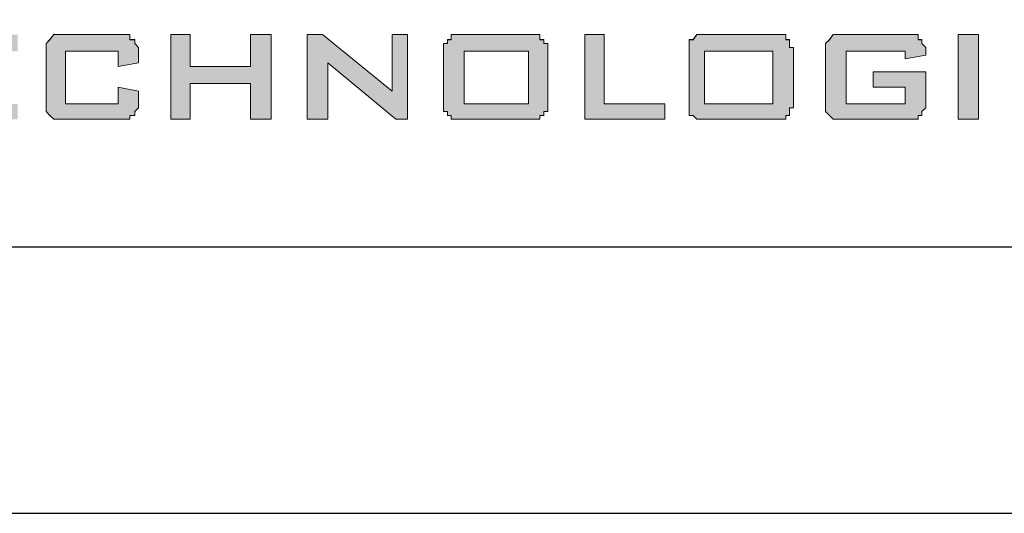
# Paper-space layout 'A2-V (Narrow)' of a CAD drawing. Header units: millimetres. Extents: x -5 to 415, y -15 to 579.
# Tile 10 of 17: x 251 to 269, y 0 to 9. Entities that reach past the tile are written whole.
import ezdxf

# ---------------------------------------------------------------- set-up
doc = ezdxf.new("R2010")
doc.units = ezdxf.units.MM
for name, color, linetype in [('Disegno1', 2, 'Continuous'), ('Tabella', 7, 'Continuous'), ('TabellaCampi', 2, 'Continuous'), ('TabellaIntestazioni', 1, 'Continuous')]:
    doc.layers.add(name, color=color, linetype=linetype)
doc.styles.get("Standard").update_dxf_attribs({"font": 'arial.ttf', "height": 3})

# ---------------------------------------------------------------- blocks, each defined once
blk = doc.blocks.new('L')
h = blk.add_hatch(color=5)
h.paths.add_polyline_path([(50.912, 9.696), (50.695, 9.334), (50.454, 9.021), (50.164, 8.659), (49.923, 8.274), (49.634, 7.912), (49.417, 7.526), (49.176, 7.213), (48.959, 6.852), (48.887, 6.707), (48.887, 6.466), (48.959, 6.321), (49.031, 6.177), (49.176, 6.104), (49.321, 6.008), (49.489, 5.935), (49.706, 5.935), (50.164, 5.935), (50.622, 6.104), (51.056, 6.249), (51.514, 6.393), (51.9, 6.707), (52.189, 6.924), (52.43, 7.141), (52.503, 7.382), (52.43, 7.382), (52.334, 7.382), (52.189, 7.382), (51.972, 7.31), (51.828, 7.31), (51.659, 7.31), (51.514, 7.31), (51.442, 7.31), (51.442, 7.213), (51.37, 7.141), (51.37, 7.068), (51.297, 6.924), (51.129, 6.852), (51.056, 6.707), (50.839, 6.61), (50.622, 6.466), (50.454, 6.393), (50.237, 6.393), (50.164, 6.393), (50.092, 6.393), (50.02, 6.466), (49.923, 6.538), (49.923, 6.707), (49.923, 6.779), (50.02, 6.996), (50.164, 7.382), (50.381, 7.912), (50.695, 8.346), (50.984, 8.876), (51.225, 9.334), (51.442, 9.624), (51.587, 9.696), (51.828, 9.696), (52.045, 9.792), (52.334, 9.792), (52.647, 9.792), (52.937, 9.696), (53.178, 9.696), (53.467, 9.624), (53.636, 9.551), (53.708, 9.624), (53.708, 9.696), (53.853, 9.865), (53.925, 10.009), (53.997, 10.154), (54.069, 10.299), (54.142, 10.467), (54.238, 10.54), (53.997, 10.54), (53.78, 10.54), (53.395, 10.467), (53.033, 10.467), (52.647, 10.395), (52.334, 10.299), (52.045, 10.226), (51.828, 10.226), (52.045, 10.467), (52.262, 10.757), (52.575, 11.07), (52.937, 11.359), (53.322, 11.745), (53.708, 12.034), (54.069, 12.348), (54.528, 12.637), (53.033, 12.637), (52.864, 12.42), (52.647, 12.203), (52.503, 11.89), (52.189, 11.6), (51.972, 11.215), (51.659, 10.829), (51.442, 10.467), (51.129, 10.009), (50.695, 10.009), (50.309, 9.937), (50.02, 9.937), (49.779, 9.865), (49.562, 9.865), (49.321, 9.865), (49.104, 9.865), (48.814, 9.937), (49.176, 10.54), (49.489, 11.07), (49.851, 11.432), (50.237, 11.745), (50.622, 11.89), (51.056, 11.962), (51.587, 11.962), (52.117, 11.817), (52.72, 12.565), (52.647, 12.637), (52.575, 12.637), (52.43, 12.637), (52.262, 12.637), (52.045, 12.637), (51.828, 12.565), (51.587, 12.565), (50.839, 12.492), (50.164, 12.275), (49.634, 11.89), (49.248, 11.504), (48.887, 11.142), (48.573, 10.684), (48.356, 10.226), (48.115, 9.937), (46.548, 9.937), (46.621, 9.865), (46.693, 9.696), (46.765, 9.624), (46.765, 9.551), (46.838, 9.479), (46.91, 9.407), (47.006, 9.407), (47.079, 9.407), (47.151, 9.407), (47.223, 9.407), (47.368, 9.407), (47.44, 9.407), (47.609, 9.407), (47.754, 9.407), (47.971, 9.479), (44.21, 4.2), (44.957, 3.597), (45.56, 4.441), (46.018, 5.188), (46.548, 5.935), (47.006, 6.707), (47.44, 7.454), (47.898, 8.129), (48.284, 8.804), (48.646, 9.479), (48.887, 9.551), (49.176, 9.551), (49.489, 9.551), (49.779, 9.624), (50.092, 9.624), (50.381, 9.624), (50.695, 9.624)])
h.paths.add_polyline_path([(46.548, 3.091), (48.212, 3.091), (48.212, 2.778), (46.91, 2.778), (46.91, 2.488), (47.681, 2.488), (47.681, 2.175), (46.91, 2.175), (46.91, 1.789), (48.212, 1.789), (48.212, 1.5), (46.548, 1.5)])
h.paths.add_polyline_path([(50.164, 2.778), (49.104, 2.778), (49.104, 2.488), (50.092, 2.488), (50.164, 2.488), (50.237, 2.488), (50.309, 2.488), (50.309, 2.392), (50.381, 2.392), (50.454, 2.32), (50.454, 2.247), (50.454, 2.175), (50.526, 2.175), (50.526, 2.103), (50.526, 1.886), (50.526, 1.789), (50.454, 1.789), (50.454, 1.717), (50.454, 1.645), (50.454, 1.572), (50.381, 1.572), (50.309, 1.5), (50.237, 1.5), (50.164, 1.5), (50.092, 1.5), (49.104, 1.5), (49.031, 1.5), (48.959, 1.5), (48.887, 1.5), (48.887, 1.572), (48.814, 1.572), (48.718, 1.645), (48.718, 1.717), (48.718, 1.789), (48.718, 1.886), (48.718, 1.958), (49.031, 1.958), (49.031, 1.789), (50.164, 1.789), (50.164, 2.175), (49.176, 2.175), (49.104, 2.175), (49.031, 2.175), (48.959, 2.175), (48.887, 2.175), (48.887, 2.247), (48.814, 2.247), (48.814, 2.32), (48.814, 2.392), (48.814, 2.488), (48.814, 2.561), (48.814, 2.705), (48.814, 2.778), (48.814, 2.85), (48.814, 2.922), (48.887, 2.995), (48.959, 3.091), (49.031, 3.091), (49.104, 3.091), (49.176, 3.091), (50.092, 3.091), (50.164, 3.091), (50.237, 3.091), (50.309, 3.091), (50.381, 2.995), (50.454, 2.922), (50.454, 2.85), (50.454, 2.778), (50.454, 2.705), (50.164, 2.633)])
h.paths.add_polyline_path([(46.163, 8.587), (46.163, 8.201), (46.09, 7.743), (45.873, 7.382), (45.488, 6.996), (45.03, 6.707), (44.596, 6.393), (43.993, 6.177), (43.294, 6.008), (42.619, 5.863), (41.944, 5.863), (41.414, 5.935), (40.811, 6.104), (40.377, 6.321), (39.992, 6.538), (39.702, 6.924), (39.534, 7.31), (39.534, 7.671), (39.702, 8.057), (39.919, 8.418), (40.209, 8.804), (40.667, 9.093), (41.197, 9.407), (41.8, 9.624), (42.475, 9.865), (43.077, 9.937), (43.752, 9.937), (44.355, 9.865), (44.885, 9.696), (45.343, 9.551), (45.705, 9.262), (46.018, 8.949)])
h.paths.add_polyline_path([(42.089, 9.262), (42.547, 9.334), (43.077, 9.334), (43.463, 9.334), (43.897, 9.19), (44.21, 9.021), (44.499, 8.876), (44.741, 8.587), (44.813, 8.346), (44.813, 8.057), (44.741, 7.743), (44.596, 7.454), (44.355, 7.213), (43.993, 6.924), (43.608, 6.779), (43.222, 6.538), (42.692, 6.466), (42.258, 6.393), (41.727, 6.393), (41.269, 6.393), (40.884, 6.538), (40.522, 6.707), (40.305, 6.852), (40.064, 7.068), (39.992, 7.382), (39.919, 7.671), (40.064, 7.984), (40.209, 8.274), (40.45, 8.515), (40.739, 8.732), (41.125, 8.949), (41.583, 9.19)], flags=16)
h.paths.add_polyline_path([(37.653, 10.082), (37.798, 10.082), (38.184, 10.082), (38.642, 10.009), (39.172, 10.009), (39.702, 9.937), (40.136, 9.865), (40.45, 9.865), (40.594, 9.792), (40.377, 9.696), (40.136, 9.624), (39.919, 9.479), (39.775, 9.407), (39.606, 9.262), (39.534, 9.19), (39.389, 9.021), (39.389, 8.949), (38.859, 9.262), (38.256, 9.407), (37.726, 9.551), (37.123, 9.551), (36.593, 9.551), (36.087, 9.479), (35.628, 9.407), (35.243, 9.262), (34.881, 9.093), (34.64, 8.949), (34.568, 8.804), (34.568, 8.659), (34.712, 8.515), (35.026, 8.346), (35.484, 8.274), (36.087, 8.274), (36.448, 8.274), (36.906, 8.274), (37.436, 8.201), (37.967, 8.201), (38.401, 8.057), (38.786, 7.816), (38.931, 7.743), (39.1, 7.526), (39.172, 7.382), (39.172, 7.141), (39.1, 7.068), (39.003, 6.996), (38.859, 6.852), (38.786, 6.779), (38.642, 6.61), (38.401, 6.538), (38.256, 6.466), (38.184, 6.393), (37.726, 6.249), (37.364, 6.177), (36.978, 6.104), (36.593, 6.008), (36.159, 6.008), (35.773, 5.935), (35.387, 6.008), (35.098, 6.008), (34.712, 6.104), (34.351, 6.177), (33.965, 6.321), (33.579, 6.466), (33.218, 6.61), (32.905, 6.779), (32.76, 6.996), (32.688, 7.141), (32.76, 7.141), (32.76, 7.213), (32.832, 7.213), (32.905, 7.31), (32.977, 7.31), (33.507, 6.924), (34.038, 6.61), (34.64, 6.466), (35.243, 6.321), (35.845, 6.321), (36.376, 6.321), (36.906, 6.393), (37.364, 6.466), (37.726, 6.61), (38.039, 6.779), (38.184, 6.996), (38.184, 7.141), (38.039, 7.31), (37.726, 7.526), (37.195, 7.599), (36.448, 7.671), (36.159, 7.743), (35.773, 7.816), (35.387, 7.912), (34.954, 8.057), (34.568, 8.201), (34.351, 8.346), (34.11, 8.659), (34.11, 8.876), (34.11, 9.093), (34.279, 9.262), (34.423, 9.407), (34.568, 9.551), (35.026, 9.792), (35.556, 9.937), (36.159, 10.009), (36.689, 10.082), (37.195, 10.082)])
h.paths.add_polyline_path([(34.881, 10.154), (34.568, 10.009), (34.351, 9.937), (34.11, 9.792), (33.893, 9.624), (33.748, 9.551), (33.579, 9.407), (33.507, 9.262), (33.435, 9.093), (33.29, 9.093), (33.146, 9.093), (32.905, 9.093), (32.76, 9.093), (32.615, 9.093), (32.374, 9.021), (32.23, 9.021), (32.013, 8.949), (31.482, 8.804), (31.024, 8.587), (30.494, 8.274), (29.964, 7.912), (29.457, 7.526), (28.999, 7.141), (28.541, 6.779), (28.252, 6.393), (28.156, 6.321), (28.011, 6.177), (27.939, 6.104), (27.794, 5.935), (27.722, 5.791), (27.553, 5.719), (27.481, 5.646), (27.481, 5.574), (27.408, 5.719), (27.408, 5.791), (27.336, 5.935), (27.264, 6.008), (27.264, 6.104), (27.191, 6.249), (27.119, 6.321), (27.119, 6.466), (27.408, 6.779), (27.722, 7.141), (28.011, 7.526), (28.252, 7.912), (28.397, 8.346), (28.614, 8.804), (28.758, 9.262), (28.999, 9.792), (30.663, 10.009), (30.494, 9.696), (30.277, 9.479), (30.06, 9.19), (29.819, 8.876), (29.602, 8.587), (29.361, 8.274), (29.144, 7.912), (28.927, 7.599), (29.144, 7.743), (29.361, 7.912), (29.602, 8.129), (29.891, 8.274), (30.205, 8.515), (30.494, 8.732), (30.735, 8.876), (30.952, 9.021), (31.169, 9.093), (31.41, 9.262), (31.627, 9.334), (31.868, 9.479), (32.085, 9.551), (32.302, 9.696), (32.543, 9.792), (32.688, 9.865), (33.146, 10.009), (33.579, 10.082), (34.038, 10.154), (34.351, 10.154), (34.64, 10.226), (34.785, 10.154)])
h.paths.add_polyline_path([(37.581, 3.091), (37.653, 3.091), (37.653, 2.995), (37.726, 2.995), (37.726, 2.922), (37.798, 2.922), (37.798, 2.85), (37.798, 2.778), (37.798, 2.705), (37.798, 1.886), (37.798, 1.789), (37.798, 1.717), (37.798, 1.645), (37.726, 1.645), (37.726, 1.572), (37.653, 1.572), (37.653, 1.5), (37.581, 1.5), (37.509, 1.5), (37.436, 1.5), (36.231, 1.5), (36.159, 1.5), (36.087, 1.5), (35.99, 1.5), (35.99, 1.572), (35.918, 1.572), (35.918, 1.645), (35.845, 1.645), (35.845, 1.717), (35.845, 1.789), (35.845, 1.886), (35.845, 2.705), (35.845, 2.778), (35.845, 2.85), (35.845, 2.922), (35.918, 2.922), (35.918, 2.995), (35.99, 2.995), (35.99, 3.091), (36.087, 3.091), (36.159, 3.091), (36.231, 3.091), (37.436, 3.091), (37.509, 3.091)])
h.paths.add_polyline_path([(38.497, 3.091), (38.859, 3.091), (38.859, 1.789), (39.992, 1.789), (39.992, 1.5), (38.497, 1.5)])
h.paths.add_polyline_path([(42.017, 2.778), (40.739, 2.778), (40.739, 1.789), (42.017, 1.789)], flags=16)
h.paths.add_polyline_path([(40.45, 2.705), (40.45, 2.778), (40.45, 2.85), (40.45, 2.922), (40.45, 2.995), (40.522, 2.995), (40.594, 3.091), (40.667, 3.091), (40.739, 3.091), (40.811, 3.091), (41.944, 3.091), (42.017, 3.091), (42.089, 3.091), (42.185, 3.091), (42.258, 3.091), (42.258, 2.995), (42.33, 2.995), (42.33, 2.922), (42.33, 2.85), (42.402, 2.85), (42.402, 2.778), (42.402, 2.705), (42.402, 1.886), (42.402, 1.789), (42.402, 1.717), (42.33, 1.717), (42.33, 1.645), (42.33, 1.572), (42.258, 1.572), (42.258, 1.5), (42.185, 1.5), (42.089, 1.5), (42.017, 1.5), (41.944, 1.5), (40.811, 1.5), (40.739, 1.5), (40.667, 1.5), (40.594, 1.5), (40.522, 1.572), (40.45, 1.572), (40.45, 1.645), (40.45, 1.717), (40.45, 1.789), (40.45, 1.886)])
h.paths.add_polyline_path([(44.499, 2.778), (43.391, 2.778), (43.391, 1.789), (44.499, 1.789), (44.499, 2.103), (43.897, 2.103), (43.897, 2.392), (44.885, 2.392), (44.885, 1.886), (44.885, 1.789), (44.885, 1.717), (44.813, 1.645), (44.813, 1.572), (44.741, 1.572), (44.741, 1.5), (44.668, 1.5), (44.596, 1.5), (44.499, 1.5), (43.391, 1.5), (43.294, 1.5), (43.222, 1.5), (43.15, 1.5), (43.077, 1.572), (43.005, 1.645), (43.005, 1.717), (43.005, 1.789), (43.005, 1.886), (43.005, 2.705), (43.005, 2.778), (43.005, 2.85), (43.005, 2.922), (43.077, 2.995), (43.15, 3.091), (43.222, 3.091), (43.294, 3.091), (43.391, 3.091), (44.499, 3.091), (44.596, 3.091), (44.668, 3.091), (44.741, 3.091), (44.741, 2.995), (44.813, 2.995), (44.813, 2.922), (44.885, 2.85), (44.885, 2.778), (44.885, 2.705), (44.499, 2.633)])
h.paths.add_polyline_path([(45.488, 3.091), (45.873, 3.091), (45.873, 1.5), (45.488, 1.5)])
h.paths.add_polyline_path([(29.747, 3.091), (29.819, 3.091), (29.891, 3.091), (29.964, 3.091), (29.964, 2.995), (30.06, 2.995), (30.06, 2.922), (30.132, 2.85), (30.132, 2.778), (30.132, 2.705), (30.132, 2.561), (29.747, 2.488), (29.747, 2.778), (28.758, 2.778), (28.758, 1.789), (29.747, 1.789), (29.747, 2.103), (30.132, 2.03), (30.132, 1.886), (30.132, 1.789), (30.132, 1.717), (30.06, 1.645), (30.06, 1.572), (29.964, 1.572), (29.964, 1.5), (29.891, 1.5), (29.819, 1.5), (29.747, 1.5), (28.758, 1.5), (28.686, 1.5), (28.614, 1.5), (28.541, 1.5), (28.469, 1.572), (28.397, 1.645), (28.397, 1.717), (28.397, 1.789), (28.397, 1.886), (28.397, 2.705), (28.397, 2.778), (28.397, 2.85), (28.397, 2.922), (28.469, 2.995), (28.541, 3.091), (28.614, 3.091), (28.686, 3.091), (28.758, 3.091)])
h.paths.add_polyline_path([(30.735, 3.091), (31.097, 3.091), (31.097, 2.488), (32.23, 2.488), (32.23, 3.091), (32.615, 3.091), (32.615, 1.5), (32.23, 1.5), (32.23, 2.175), (31.097, 2.175), (31.097, 1.5), (30.735, 1.5)])
h.paths.add_polyline_path([(33.29, 3.091), (33.579, 3.091), (34.881, 2.03), (34.881, 3.091), (35.17, 3.091), (35.17, 1.5), (34.954, 1.5), (33.676, 2.561), (33.676, 1.5), (33.29, 1.5)])
h.paths.add_polyline_path([(37.436, 2.778), (36.231, 2.778), (36.231, 1.789), (37.436, 1.789)], flags=16)
h.paths.add_polyline_path([(27.481, 9.021), (27.191, 9.334), (26.806, 9.551), (26.275, 9.696), (25.673, 9.865), (25.07, 9.865), (24.395, 9.865), (23.72, 9.696), (23.045, 9.551), (22.443, 9.334), (21.912, 9.021), (21.551, 8.659), (21.237, 8.346), (21.02, 7.984), (20.948, 7.599), (21.02, 7.213), (21.165, 6.852), (21.551, 6.538), (21.912, 6.321), (22.443, 6.177), (22.973, 6.008), (23.648, 6.008), (24.323, 6.008), (24.998, 6.104), (25.239, 6.177), (25.456, 6.249), (25.769, 6.393), (26.058, 6.466), (26.275, 6.61), (26.589, 6.707), (26.806, 6.852), (27.047, 6.924), (25.842, 7.141), (25.673, 6.996), (25.456, 6.852), (25.167, 6.707), (24.853, 6.61), (24.178, 6.466), (23.431, 6.466), (23.045, 6.466), (22.756, 6.538), (22.443, 6.61), (22.153, 6.779), (21.84, 6.924), (21.695, 7.141), (21.551, 7.454), (21.454, 7.743), (27.481, 7.599), (27.553, 7.743), (27.649, 7.912), (27.722, 7.984), (27.722, 8.129), (27.722, 8.274), (27.722, 8.418), (27.722, 8.587), (27.722, 8.659)])
h.paths.add_polyline_path([(22.901, 8.949), (23.262, 9.021), (23.648, 9.093), (23.865, 9.19), (24.251, 9.262), (24.636, 9.262), (25.07, 9.262), (25.6, 9.19), (26.058, 9.093), (26.372, 8.876), (26.516, 8.732), (26.589, 8.587), (26.589, 8.418), (26.589, 8.201), (21.454, 7.984), (21.623, 8.201), (21.84, 8.418), (22.226, 8.659), (22.515, 8.804)], flags=16)
h.paths.add_polyline_path([(20.707, 15.506), (21.84, 15.12), (22.973, 14.758), (23.865, 14.373), (24.636, 14.083), (25.239, 13.698), (25.673, 13.408), (26.058, 13.095), (26.203, 12.806), (26.275, 12.565), (26.203, 12.348), (26.058, 12.107), (25.769, 11.89), (25.383, 11.673), (24.323, 11.359), (22.973, 11.07), (21.31, 10.829), (19.429, 10.684), (17.404, 10.612), (15.283, 10.612), (13.114, 10.684), (10.92, 10.829), (8.823, 10.998), (6.774, 11.287), (8.437, 12.806), (8.823, 12.565), (9.257, 12.275), (9.787, 12.034), (10.317, 11.89), (11.595, 11.6), (12.873, 11.287), (14.319, 11.215), (15.813, 11.142), (17.236, 11.142), (18.682, 11.215), (20.032, 11.359), (21.237, 11.6), (22.298, 11.89), (23.118, 12.203), (23.431, 12.42), (23.648, 12.565), (23.793, 12.806), (23.865, 13.023), (23.865, 13.24), (23.793, 13.481), (23.576, 13.698), (23.359, 13.915), (22.756, 14.3), (21.985, 14.614), (21.02, 14.831), (19.887, 15.048), (18.61, 15.289), (17.236, 15.433), (15.813, 15.506), (14.222, 15.506), (12.728, 15.433), (11.137, 15.361), (9.57, 15.12), (7.979, 14.903), (6.557, 14.517), (5.11, 14.011), (4.435, 13.77), (3.833, 13.481), (3.23, 13.095), (2.628, 12.806), (0, 13.553), (2.025, 14.228), (4.002, 14.831), (5.882, 15.216), (7.762, 15.578), (9.498, 15.819), (11.137, 15.964), (12.728, 16.108), (14.15, 16.108), (15.597, 16.108), (16.874, 16.036), (18.007, 15.891), (19.044, 15.819)])
h.paths.add_polyline_path([(20.707, 9.696), (21.02, 9.865), (21.237, 10.009), (21.551, 10.154), (21.768, 10.154), (21.985, 10.154), (22.153, 10.154), (22.298, 10.154), (22.37, 10.154), (22.443, 10.154), (22.587, 10.082), (22.828, 10.009), (23.045, 9.865), (22.443, 9.792), (21.84, 9.551), (21.237, 9.334), (20.635, 8.949), (20.104, 8.587), (19.646, 8.201), (19.285, 7.912), (18.971, 7.671), (16.729, 5.646), (16.633, 5.646), (16.633, 5.719), (16.561, 5.719), (16.488, 5.719), (16.416, 5.791), (16.344, 5.791), (16.271, 5.863), (16.344, 6.008), (16.488, 6.249), (16.561, 6.466), (16.633, 6.707), (16.802, 6.924), (16.874, 7.068), (16.946, 7.31), (17.019, 7.454), (17.091, 7.671), (17.236, 7.912), (17.332, 8.129), (17.404, 8.274), (17.549, 8.515), (17.621, 8.732), (17.694, 8.949), (17.838, 9.19), (17.766, 9.093), (17.694, 9.021), (17.549, 8.949), (17.477, 8.876), (17.332, 8.804), (17.163, 8.732), (16.946, 8.587), (16.802, 8.515), (16.633, 8.346), (16.416, 8.274), (16.271, 8.129), (16.127, 7.984), (15.886, 7.816), (15.741, 7.743), (15.597, 7.599), (15.524, 7.526), (15.283, 7.382), (15.066, 7.141), (14.922, 6.996), (14.68, 6.852), (14.536, 6.61), (14.391, 6.393), (14.222, 6.177), (14.078, 5.935), (14.078, 5.863), (14.006, 5.863), (14.006, 5.791), (13.933, 5.719), (13.861, 5.574), (13.789, 5.646), (13.716, 5.719), (13.62, 5.719), (13.548, 5.791), (13.475, 5.791), (13.403, 5.863), (13.258, 5.863), (13.186, 5.863), (13.331, 6.104), (13.403, 6.321), (13.548, 6.538), (13.716, 6.779), (13.789, 6.996), (13.933, 7.141), (14.006, 7.382), (14.078, 7.599), (14.15, 7.816), (14.319, 8.057), (14.391, 8.274), (14.464, 8.515), (14.608, 8.732), (14.753, 9.021), (14.825, 9.262), (14.994, 9.479), (15.138, 9.551), (15.355, 9.551), (15.597, 9.624), (15.813, 9.696), (15.958, 9.792), (16.199, 9.792), (16.416, 9.865), (16.633, 9.937), (16.416, 9.696), (16.271, 9.479), (16.127, 9.19), (15.886, 8.949), (15.741, 8.659), (15.524, 8.346), (15.283, 7.912), (14.922, 7.454), (15.138, 7.526), (15.283, 7.671), (15.524, 7.816), (15.669, 7.984), (15.886, 8.129), (16.127, 8.274), (16.271, 8.418), (16.488, 8.587), (16.633, 8.732), (16.874, 8.804), (17.091, 9.021), (17.332, 9.19), (17.621, 9.334), (17.838, 9.479), (18.079, 9.624), (18.369, 9.792), (18.441, 9.792), (18.537, 9.792), (18.682, 9.792), (18.754, 9.792), (18.827, 9.792), (18.971, 9.792), (19.044, 9.792), (19.14, 9.792), (18.971, 9.479), (18.754, 9.19), (18.537, 8.876), (18.296, 8.515), (18.079, 8.057), (17.766, 7.599), (17.477, 7.068), (17.163, 6.538), (17.694, 6.924), (18.224, 7.454), (18.827, 7.984), (19.429, 8.659), (20.104, 9.19)])
h.paths.add_polyline_path([(12.342, 9.696), (12.8, 9.479), (13.186, 9.262), (13.475, 8.949), (13.62, 8.587), (13.62, 8.129), (13.548, 7.743), (13.331, 7.382), (12.945, 6.996), (12.511, 6.707), (11.981, 6.393), (11.45, 6.177), (10.775, 5.935), (10.1, 5.863), (9.425, 5.863), (8.823, 5.935), (8.292, 6.104), (7.834, 6.321), (7.449, 6.538), (7.159, 6.852), (7.015, 7.213), (7.015, 7.671), (7.159, 8.057), (7.376, 8.418), (7.69, 8.804), (8.124, 9.093), (8.654, 9.407), (9.257, 9.624), (9.859, 9.792), (10.534, 9.937), (11.233, 9.937), (11.836, 9.865)])
h.paths.add_polyline_path([(21.695, 2.561), (21.623, 2.633), (21.551, 2.705), (21.454, 2.705), (21.454, 2.778), (21.382, 2.778), (21.31, 2.778), (21.237, 2.778), (21.165, 2.778), (20.49, 2.778), (20.49, 1.789), (21.02, 1.789), (21.093, 1.789), (21.165, 1.789), (21.237, 1.789), (21.31, 1.789), (21.382, 1.886), (21.454, 1.886), (21.551, 1.886), (21.623, 1.958), (21.623, 2.03), (21.695, 2.103), (21.695, 2.175), (21.695, 2.247), (21.695, 2.32), (21.695, 2.392), (21.695, 2.488)], flags=16)
h.paths.add_polyline_path([(21.165, 3.091), (21.31, 3.091), (21.382, 3.091), (21.454, 3.091), (21.551, 2.995), (21.623, 2.995), (21.695, 2.922), (21.768, 2.922), (21.84, 2.85), (21.912, 2.85), (21.912, 2.778), (21.985, 2.705), (21.985, 2.633), (22.057, 2.561), (22.057, 2.488), (22.057, 2.392), (22.057, 2.32), (22.057, 2.175), (22.057, 2.103), (22.057, 2.03), (21.985, 1.958), (21.985, 1.886), (21.912, 1.789), (21.912, 1.717), (21.84, 1.717), (21.768, 1.645), (21.695, 1.572), (21.623, 1.572), (21.551, 1.572), (21.382, 1.5), (21.31, 1.5), (21.165, 1.5), (21.093, 1.5), (20.104, 1.5), (20.104, 3.091)])
h.paths.add_polyline_path([(24.636, 3.091), (23.72, 3.091), (23.72, 3.453), (25.914, 3.453), (25.914, 3.091), (25.07, 3.091), (25.07, 1.5), (24.636, 1.5)])
h.paths.add_polyline_path([(26.203, 3.091), (27.866, 3.091), (27.866, 2.778), (26.589, 2.778), (26.589, 2.488), (27.336, 2.488), (27.336, 2.175), (26.589, 2.175), (26.589, 1.789), (27.866, 1.789), (27.866, 1.5), (26.203, 1.5)])
h.paths.add_polyline_path([(13.114, 3.091), (13.331, 3.091), (14.608, 2.03), (14.608, 3.091), (14.994, 3.091), (14.994, 1.5), (14.68, 1.5), (13.403, 2.561), (13.403, 1.5), (13.114, 1.5)])
h.paths.add_polyline_path([(16.946, 2.778), (15.958, 2.778), (15.958, 1.789), (16.946, 1.789), (16.946, 2.103), (17.332, 2.03), (17.332, 1.886), (17.332, 1.789), (17.332, 1.717), (17.332, 1.645), (17.236, 1.572), (17.163, 1.5), (17.091, 1.5), (17.019, 1.5), (16.946, 1.5), (15.958, 1.5), (15.886, 1.5), (15.813, 1.5), (15.741, 1.5), (15.741, 1.572), (15.669, 1.572), (15.669, 1.645), (15.597, 1.717), (15.597, 1.789), (15.597, 1.886), (15.597, 2.705), (15.597, 2.778), (15.597, 2.85), (15.669, 2.922), (15.669, 2.995), (15.741, 2.995), (15.741, 3.091), (15.813, 3.091), (15.886, 3.091), (15.958, 3.091), (16.946, 3.091), (17.019, 3.091), (17.091, 3.091), (17.163, 3.091), (17.236, 2.995), (17.332, 2.922), (17.332, 2.85), (17.332, 2.778), (17.332, 2.705), (17.332, 2.561), (16.946, 2.488)])
h.paths.add_polyline_path([(17.935, 3.091), (19.574, 3.091), (19.574, 2.778), (18.296, 2.778), (18.296, 2.488), (19.044, 2.488), (19.044, 2.175), (18.296, 2.175), (18.296, 1.789), (19.574, 1.789), (19.574, 1.5), (17.935, 1.5)])
h.paths.add_polyline_path([(12.27, 8.274), (12.27, 8.057), (12.198, 7.743), (12.053, 7.454), (11.836, 7.141), (11.45, 6.924), (11.065, 6.707), (10.703, 6.538), (10.173, 6.393), (9.642, 6.321), (9.184, 6.321), (8.726, 6.393), (8.365, 6.466), (7.979, 6.61), (7.762, 6.852), (7.521, 7.068), (7.449, 7.382), (7.376, 7.671), (7.449, 7.984), (7.69, 8.201), (7.907, 8.515), (8.22, 8.732), (8.582, 8.949), (9.04, 9.093), (9.57, 9.262), (10.028, 9.334), (10.534, 9.334), (10.92, 9.262), (11.378, 9.19), (11.667, 9.021), (11.981, 8.804), (12.198, 8.587)], flags=16)
h.paths.add_polyline_path([(10.703, 13.408), (9.859, 13.167), (2.194, 4.899), (4.749, 6.008)])
h.paths.add_polyline_path([(4.291, 3.453), (4.677, 3.453), (5.81, 1.5), (5.279, 1.5), (5.038, 1.958), (3.905, 1.958), (3.688, 1.5), (3.23, 1.5)])
h.paths.add_polyline_path([(7.69, 2.561), (7.617, 2.633), (7.617, 2.705), (7.521, 2.705), (7.449, 2.778), (7.376, 2.778), (7.304, 2.778), (7.232, 2.778), (7.159, 2.778), (6.557, 2.778), (6.557, 1.789), (7.015, 1.789), (7.087, 1.789), (7.159, 1.789), (7.232, 1.789), (7.304, 1.789), (7.376, 1.886), (7.449, 1.886), (7.521, 1.886), (7.617, 1.958), (7.69, 2.03), (7.69, 2.103), (7.69, 2.175), (7.69, 2.247), (7.69, 2.32), (7.69, 2.392), (7.69, 2.488)], flags=16)
h.paths.add_polyline_path([(6.171, 3.091), (7.159, 3.091), (7.304, 3.091), (7.376, 3.091), (7.449, 3.091), (7.521, 2.995), (7.69, 2.995), (7.762, 2.922), (7.834, 2.85), (7.907, 2.85), (7.979, 2.778), (7.979, 2.705), (8.051, 2.633), (8.051, 2.561), (8.051, 2.488), (8.051, 2.392), (8.051, 2.32), (8.051, 2.175), (8.051, 2.103), (8.051, 2.03), (8.051, 1.958), (7.979, 1.886), (7.979, 1.789), (7.907, 1.717), (7.834, 1.717), (7.762, 1.645), (7.69, 1.572), (7.617, 1.572), (7.521, 1.572), (7.449, 1.5), (7.304, 1.5), (7.232, 1.5), (7.087, 1.5), (6.171, 1.5)])
h.paths.add_polyline_path([(8.365, 3.091), (8.823, 3.091), (9.425, 1.958), (10.1, 3.091), (10.462, 3.091), (9.57, 1.5), (9.329, 1.5)])
h.paths.add_polyline_path([(11.45, 3.091), (11.74, 3.091), (12.656, 1.5), (12.27, 1.5), (12.053, 1.886), (11.065, 1.886), (10.848, 1.5), (10.534, 1.5)])
h.paths.add_polyline_path([(11.233, 2.103), (11.908, 2.103), (11.595, 2.778)], flags=16)
h.paths.add_polyline_path([(4.074, 2.247), (4.893, 2.247), (4.435, 3.091)], flags=16)
at = {"layer": 'Tabella', "color": 7, "lineweight": 0}
for p, q in [((28.397, 2.922), (28.469, 2.995)), ((28.469, 2.995), (28.541, 3.091)), ((28.541, 3.091), (28.614, 3.091)), ((28.614, 3.091), (28.686, 3.091)), ((28.686, 3.091), (28.758, 3.091)), ((28.758, 3.091), (29.747, 3.091)), ((29.747, 3.091), (29.819, 3.091)), ((29.819, 3.091), (29.891, 3.091)), ((29.891, 3.091), (29.964, 3.091)), ((29.964, 3.091), (29.964, 2.995)), ((29.964, 2.995), (30.06, 2.995)), ((30.06, 2.995), (30.06, 2.922)), ((30.735, 3.091), (31.097, 3.091)), ((30.735, 1.5), (30.735, 3.091)), ((31.097, 3.091), (31.097, 2.488)), ((32.23, 3.091), (32.615, 3.091)), ((32.23, 2.488), (32.23, 3.091)), ((32.615, 3.091), (32.615, 1.5)), ((33.29, 3.091), (33.579, 3.091)), ((33.29, 1.5), (33.29, 3.091)), ((33.579, 3.091), (34.881, 2.03)), ((34.881, 3.091), (35.17, 3.091)), ((34.881, 2.03), (34.881, 3.091)), ((35.17, 3.091), (35.17, 1.5)), ((35.918, 2.995), (35.99, 2.995)), ((35.918, 2.922), (35.918, 2.995)), ((35.99, 3.091), (36.087, 3.091)), ((35.99, 2.995), (35.99, 3.091)), ((36.087, 3.091), (36.159, 3.091)), ((36.159, 3.091), (36.231, 3.091)), ((36.231, 3.091), (37.436, 3.091)), ((37.436, 3.091), (37.509, 3.091)), ((37.509, 3.091), (37.581, 3.091)), ((37.581, 3.091), (37.653, 3.091)), ((37.653, 3.091), (37.653, 2.995)), ((37.653, 2.995), (37.726, 2.995)), ((37.726, 2.995), (37.726, 2.922)), ((38.497, 3.091), (38.859, 3.091)), ((38.497, 1.5), (38.497, 3.091)), ((38.859, 3.091), (38.859, 1.789)), ((40.45, 2.995), (40.522, 2.995)), ((40.45, 2.922), (40.45, 2.995)), ((40.522, 2.995), (40.594, 3.091)), ((40.594, 3.091), (40.667, 3.091)), ((40.667, 3.091), (40.739, 3.091)), ((40.739, 3.091), (40.811, 3.091)), ((40.811, 3.091), (41.944, 3.091)), ((41.944, 3.091), (42.017, 3.091)), ((42.017, 3.091), (42.089, 3.091)), ((42.089, 3.091), (42.185, 3.091)), ((42.185, 3.091), (42.258, 3.091)), ((42.258, 3.091), (42.258, 2.995)), ((42.258, 2.995), (42.33, 2.995)), ((42.33, 2.995), (42.33, 2.922)), ((43.005, 2.922), (43.077, 2.995)), ((43.077, 2.995), (43.15, 3.091)), ((43.15, 3.091), (43.222, 3.091)), ((43.222, 3.091), (43.294, 3.091)), ((43.294, 3.091), (43.391, 3.091)), ((43.391, 3.091), (44.499, 3.091)), ((44.499, 3.091), (44.596, 3.091)), ((44.596, 3.091), (44.668, 3.091)), ((44.668, 3.091), (44.741, 3.091)), ((44.741, 3.091), (44.741, 2.995)), ((44.741, 2.995), (44.813, 2.995)), ((44.813, 2.995), (44.813, 2.922)), ((45.488, 3.091), (45.873, 3.091)), ((45.488, 1.5), (45.488, 3.091)), ((45.873, 3.091), (45.873, 1.5)), ((28.397, 2.85), (28.397, 2.922)), ((28.397, 2.778), (28.397, 2.85)), ((28.397, 2.705), (28.397, 2.778)), ((29.747, 2.778), (28.758, 2.778)), ((28.758, 2.778), (28.758, 1.789)), ((29.747, 2.778), (29.747, 2.778)), ((29.747, 2.488), (29.747, 2.778)), ((30.06, 2.922), (30.132, 2.85)), ((30.132, 2.85), (30.132, 2.778)), ((30.132, 2.778), (30.132, 2.705)), ((35.845, 2.922), (35.918, 2.922)), ((35.845, 2.85), (35.845, 2.922)), ((35.845, 2.778), (35.845, 2.85)), ((35.845, 2.705), (35.845, 2.778)), ((36.231, 2.778), (36.231, 1.789)), ((37.436, 2.778), (36.231, 2.778)), ((37.436, 1.789), (37.436, 2.778)), ((37.726, 2.922), (37.798, 2.922)), ((37.798, 2.922), (37.798, 2.85)), ((37.798, 2.85), (37.798, 2.778)), ((37.798, 2.778), (37.798, 2.705)), ((40.45, 2.85), (40.45, 2.922)), ((40.45, 2.778), (40.45, 2.85)), ((40.45, 2.705), (40.45, 2.778)), ((40.739, 2.778), (40.739, 1.789)), ((42.017, 2.778), (40.739, 2.778)), ((42.017, 1.789), (42.017, 2.778)), ((42.33, 2.922), (42.33, 2.85)), ((42.33, 2.85), (42.402, 2.85)), ((42.402, 2.85), (42.402, 2.778)), ((42.402, 2.778), (42.402, 2.705)), ((43.005, 2.85), (43.005, 2.922)), ((43.005, 2.778), (43.005, 2.85)), ((43.005, 2.705), (43.005, 2.778)), ((43.391, 2.778), (43.391, 1.789)), ((44.499, 2.778), (43.391, 2.778)), ((44.499, 2.778), (44.499, 2.778)), ((44.499, 2.633), (44.499, 2.778)), ((44.813, 2.922), (44.885, 2.85)), ((44.885, 2.85), (44.885, 2.778)), ((44.885, 2.778), (44.885, 2.705)), ((28.397, 1.886), (28.397, 2.705)), ((30.132, 2.705), (30.132, 2.561)), ((35.845, 2.705), (35.845, 2.705)), ((35.845, 1.886), (35.845, 2.705)), ((37.798, 2.705), (37.798, 1.886)), ((40.45, 2.705), (40.45, 2.705)), ((40.45, 1.886), (40.45, 2.705)), ((42.402, 2.705), (42.402, 1.886)), ((43.005, 1.886), (43.005, 2.705)), ((44.885, 2.705), (44.499, 2.633)), ((30.132, 2.561), (29.747, 2.488)), ((31.097, 2.488), (32.23, 2.488)), ((33.676, 2.561), (33.676, 1.5)), ((34.954, 1.5), (33.676, 2.561)), ((43.897, 2.392), (44.885, 2.392)), ((43.897, 2.103), (43.897, 2.392)), ((44.885, 2.392), (44.885, 1.886)), ((29.747, 2.103), (30.132, 2.03)), ((29.747, 1.789), (29.747, 2.103)), ((30.132, 2.03), (30.132, 1.886)), ((31.097, 2.175), (31.097, 1.5)), ((32.23, 2.175), (31.097, 2.175)), ((32.23, 1.5), (32.23, 2.175)), ((44.499, 2.103), (43.897, 2.103)), ((44.499, 1.789), (44.499, 2.103)), ((28.397, 1.789), (28.397, 1.886)), ((30.132, 1.886), (30.132, 1.789)), ((35.845, 1.789), (35.845, 1.886)), ((37.798, 1.886), (37.798, 1.789)), ((40.45, 1.789), (40.45, 1.886)), ((42.402, 1.886), (42.402, 1.789)), ((43.005, 1.789), (43.005, 1.886)), ((44.885, 1.886), (44.885, 1.789)), ((28.397, 1.717), (28.397, 1.789)), ((28.397, 1.645), (28.397, 1.717)), ((28.758, 1.789), (29.747, 1.789)), ((30.132, 1.717), (30.06, 1.645)), ((30.132, 1.789), (30.132, 1.717)), ((35.845, 1.717), (35.845, 1.789)), ((35.845, 1.645), (35.845, 1.717)), ((36.231, 1.789), (36.231, 1.789)), ((36.231, 1.789), (37.436, 1.789)), ((37.798, 1.789), (37.798, 1.717)), ((37.798, 1.717), (37.798, 1.645)), ((38.859, 1.789), (39.992, 1.789)), ((39.992, 1.789), (39.992, 1.5)), ((40.45, 1.717), (40.45, 1.789)), ((40.45, 1.645), (40.45, 1.717)), ((40.739, 1.789), (40.739, 1.789)), ((40.739, 1.789), (42.017, 1.789)), ((42.33, 1.717), (42.33, 1.645)), ((42.402, 1.717), (42.33, 1.717)), ((42.402, 1.789), (42.402, 1.717)), ((43.005, 1.717), (43.005, 1.789)), ((43.005, 1.645), (43.005, 1.717)), ((43.391, 1.789), (44.499, 1.789)), ((44.885, 1.717), (44.813, 1.645)), ((44.885, 1.789), (44.885, 1.717)), ((28.469, 1.572), (28.397, 1.645)), ((28.541, 1.5), (28.469, 1.572)), ((28.614, 1.5), (28.541, 1.5)), ((28.686, 1.5), (28.614, 1.5)), ((28.758, 1.5), (28.686, 1.5)), ((29.747, 1.5), (28.758, 1.5)), ((29.819, 1.5), (29.747, 1.5)), ((29.891, 1.5), (29.819, 1.5)), ((29.964, 1.5), (29.891, 1.5)), ((29.964, 1.572), (29.964, 1.5)), ((30.06, 1.572), (29.964, 1.572)), ((30.06, 1.645), (30.06, 1.572)), ((30.735, 1.5), (30.735, 1.5)), ((31.097, 1.5), (30.735, 1.5)), ((32.615, 1.5), (32.23, 1.5)), ((33.29, 1.5), (33.29, 1.5)), ((33.676, 1.5), (33.29, 1.5)), ((35.17, 1.5), (34.954, 1.5)), ((35.918, 1.645), (35.845, 1.645)), ((35.918, 1.572), (35.918, 1.645)), ((35.99, 1.572), (35.918, 1.572)), ((35.99, 1.5), (35.99, 1.572)), ((36.087, 1.5), (35.99, 1.5)), ((36.159, 1.5), (36.087, 1.5)), ((36.231, 1.5), (36.159, 1.5)), ((37.436, 1.5), (36.231, 1.5)), ((37.509, 1.5), (37.436, 1.5)), ((37.581, 1.5), (37.509, 1.5)), ((37.653, 1.5), (37.581, 1.5)), ((37.653, 1.572), (37.653, 1.5)), ((37.726, 1.572), (37.653, 1.572)), ((37.726, 1.645), (37.726, 1.572)), ((37.798, 1.645), (37.726, 1.645)), ((38.497, 1.5), (38.497, 1.5)), ((39.992, 1.5), (38.497, 1.5)), ((40.45, 1.572), (40.45, 1.645)), ((40.522, 1.572), (40.45, 1.572)), ((40.594, 1.5), (40.522, 1.572)), ((40.667, 1.5), (40.594, 1.5)), ((40.739, 1.5), (40.667, 1.5)), ((40.811, 1.5), (40.739, 1.5)), ((41.944, 1.5), (40.811, 1.5)), ((42.017, 1.5), (41.944, 1.5)), ((42.089, 1.5), (42.017, 1.5)), ((42.185, 1.5), (42.089, 1.5)), ((42.258, 1.5), (42.185, 1.5)), ((42.258, 1.572), (42.258, 1.5)), ((42.33, 1.572), (42.258, 1.572)), ((42.33, 1.645), (42.33, 1.572)), ((43.077, 1.572), (43.005, 1.645)), ((43.15, 1.5), (43.077, 1.572)), ((43.222, 1.5), (43.15, 1.5)), ((43.294, 1.5), (43.222, 1.5)), ((43.391, 1.5), (43.294, 1.5)), ((44.499, 1.5), (43.391, 1.5)), ((44.596, 1.5), (44.499, 1.5)), ((44.668, 1.5), (44.596, 1.5)), ((44.741, 1.5), (44.668, 1.5)), ((44.741, 1.572), (44.741, 1.5)), ((44.813, 1.572), (44.741, 1.572)), ((44.813, 1.645), (44.813, 1.572)), ((45.488, 1.5), (45.488, 1.5)), ((45.873, 1.5), (45.488, 1.5))]:
    blk.add_line(p, q, dxfattribs=at)
blk = doc.blocks.new('powersoft')
at = {"layer": 'Tabella', "color": 7, "lineweight": 0}
for p, q in [((-153.603, 3.814), (-153.531, 3.886)), ((-153.531, 3.886), (-153.459, 3.983)), ((-153.459, 3.983), (-153.386, 3.983)), ((-153.386, 3.983), (-153.314, 3.983)), ((-153.314, 3.983), (-153.242, 3.983)), ((-153.242, 3.983), (-152.253, 3.983)), ((-152.253, 3.983), (-152.181, 3.983)), ((-152.181, 3.983), (-152.109, 3.983)), ((-152.109, 3.983), (-152.036, 3.983)), ((-152.036, 3.983), (-152.036, 3.886)), ((-152.036, 3.886), (-151.94, 3.886)), ((-151.94, 3.886), (-151.94, 3.814)), ((-151.265, 3.983), (-150.903, 3.983)), ((-151.265, 2.392), (-151.265, 3.983)), ((-150.903, 3.983), (-150.903, 3.38)), ((-149.77, 3.983), (-149.385, 3.983)), ((-149.77, 3.38), (-149.77, 3.983)), ((-149.385, 3.983), (-149.385, 2.392)), ((-148.71, 3.983), (-148.421, 3.983)), ((-148.71, 2.392), (-148.71, 3.983)), ((-148.421, 3.983), (-147.119, 2.922)), ((-147.119, 3.983), (-146.83, 3.983)), ((-147.119, 2.922), (-147.119, 3.983)), ((-146.83, 3.983), (-146.83, 2.392)), ((-146.082, 3.886), (-146.01, 3.886)), ((-146.082, 3.814), (-146.082, 3.886)), ((-146.01, 3.983), (-145.913, 3.983)), ((-146.01, 3.886), (-146.01, 3.983)), ((-145.913, 3.983), (-145.841, 3.983)), ((-145.841, 3.983), (-145.769, 3.983)), ((-145.769, 3.983), (-144.564, 3.983)), ((-144.564, 3.983), (-144.491, 3.983)), ((-144.491, 3.983), (-144.419, 3.983)), ((-144.419, 3.983), (-144.347, 3.983)), ((-144.347, 3.983), (-144.347, 3.886)), ((-144.347, 3.886), (-144.274, 3.886)), ((-144.274, 3.886), (-144.274, 3.814)), ((-143.503, 3.983), (-143.141, 3.983)), ((-143.503, 2.392), (-143.503, 3.983)), ((-143.141, 3.983), (-143.141, 2.681)), ((-141.55, 3.886), (-141.478, 3.886)), ((-141.55, 3.814), (-141.55, 3.886)), ((-141.478, 3.886), (-141.406, 3.983)), ((-141.406, 3.983), (-141.333, 3.983)), ((-141.333, 3.983), (-141.261, 3.983)), ((-141.261, 3.983), (-141.189, 3.983)), ((-141.189, 3.983), (-140.056, 3.983)), ((-140.056, 3.983), (-139.983, 3.983)), ((-139.983, 3.983), (-139.911, 3.983)), ((-139.911, 3.983), (-139.815, 3.983)), ((-139.815, 3.983), (-139.742, 3.983)), ((-139.742, 3.983), (-139.742, 3.886)), ((-139.742, 3.886), (-139.67, 3.886)), ((-139.67, 3.886), (-139.67, 3.814)), ((-138.995, 3.814), (-138.923, 3.886)), ((-138.923, 3.886), (-138.85, 3.983)), ((-138.85, 3.983), (-138.778, 3.983)), ((-138.778, 3.983), (-138.706, 3.983)), ((-138.706, 3.983), (-138.609, 3.983)), ((-138.609, 3.983), (-137.501, 3.983)), ((-137.501, 3.983), (-137.404, 3.983)), ((-137.404, 3.983), (-137.332, 3.983)), ((-137.332, 3.983), (-137.259, 3.983)), ((-137.259, 3.983), (-137.259, 3.886)), ((-137.259, 3.886), (-137.187, 3.886)), ((-137.187, 3.886), (-137.187, 3.814)), ((-136.512, 3.983), (-136.127, 3.983)), ((-136.512, 2.392), (-136.512, 3.983)), ((-136.127, 3.983), (-136.127, 2.392)), ((-153.603, 3.742), (-153.603, 3.814)), ((-153.603, 3.669), (-153.603, 3.742)), ((-151.94, 3.814), (-151.868, 3.742)), ((-151.868, 3.742), (-151.868, 3.669)), ((-146.155, 3.814), (-146.082, 3.814)), ((-146.155, 3.742), (-146.155, 3.814)), ((-146.155, 3.669), (-146.155, 3.742)), ((-144.274, 3.814), (-144.202, 3.814)), ((-144.202, 3.814), (-144.202, 3.742)), ((-144.202, 3.742), (-144.202, 3.669)), ((-141.55, 3.742), (-141.55, 3.814)), ((-141.55, 3.669), (-141.55, 3.742)), ((-139.67, 3.814), (-139.67, 3.742)), ((-139.67, 3.742), (-139.598, 3.742)), ((-139.598, 3.742), (-139.598, 3.669)), ((-138.995, 3.742), (-138.995, 3.814)), ((-138.995, 3.669), (-138.995, 3.742)), ((-137.187, 3.814), (-137.115, 3.742)), ((-137.115, 3.742), (-137.115, 3.669)), ((-153.603, 3.597), (-153.603, 3.669)), ((-153.603, 2.778), (-153.603, 3.597)), ((-152.253, 3.669), (-153.242, 3.669)), ((-153.242, 3.669), (-153.242, 2.681)), ((-152.253, 3.669), (-152.253, 3.669)), ((-152.253, 3.38), (-152.253, 3.669)), ((-151.868, 3.669), (-151.868, 3.597)), ((-151.868, 3.597), (-151.868, 3.452)), ((-146.155, 3.597), (-146.155, 3.669)), ((-146.155, 3.597), (-146.155, 3.597)), ((-146.155, 2.778), (-146.155, 3.597)), ((-145.769, 3.669), (-145.769, 2.681)), ((-144.564, 3.669), (-145.769, 3.669)), ((-144.564, 2.681), (-144.564, 3.669)), ((-144.202, 3.669), (-144.202, 3.597)), ((-144.202, 3.597), (-144.202, 2.778)), ((-141.55, 3.597), (-141.55, 3.669)), ((-141.55, 3.597), (-141.55, 3.597)), ((-141.55, 2.778), (-141.55, 3.597)), ((-141.261, 3.669), (-141.261, 2.681)), ((-139.983, 3.669), (-141.261, 3.669)), ((-139.983, 2.681), (-139.983, 3.669)), ((-139.598, 3.669), (-139.598, 3.597)), ((-139.598, 3.597), (-139.598, 2.778)), ((-138.995, 3.597), (-138.995, 3.669)), ((-138.995, 2.778), (-138.995, 3.597)), ((-138.609, 3.669), (-138.609, 2.681)), ((-137.501, 3.669), (-138.609, 3.669)), ((-137.501, 3.669), (-137.501, 3.669)), ((-137.501, 3.525), (-137.501, 3.669)), ((-137.115, 3.597), (-137.501, 3.525)), ((-137.115, 3.669), (-137.115, 3.597)), ((-151.868, 3.452), (-152.253, 3.38)), ((-150.903, 3.38), (-149.77, 3.38)), ((-148.324, 3.452), (-148.324, 2.392)), ((-147.046, 2.392), (-148.324, 3.452)), ((-138.103, 3.284), (-137.115, 3.284)), ((-138.103, 2.994), (-138.103, 3.284)), ((-137.115, 3.284), (-137.115, 2.778)), ((-152.253, 2.994), (-151.868, 2.922)), ((-152.253, 2.681), (-152.253, 2.994)), ((-150.903, 3.067), (-150.903, 2.392)), ((-149.77, 3.067), (-150.903, 3.067)), ((-149.77, 2.392), (-149.77, 3.067)), ((-137.501, 2.994), (-138.103, 2.994)), ((-137.501, 2.681), (-137.501, 2.994)), ((-153.603, 2.681), (-153.603, 2.778)), ((-151.868, 2.922), (-151.868, 2.778)), ((-151.868, 2.778), (-151.868, 2.681)), ((-146.155, 2.681), (-146.155, 2.778)), ((-144.202, 2.778), (-144.202, 2.681)), ((-141.55, 2.681), (-141.55, 2.778)), ((-139.598, 2.778), (-139.598, 2.681)), ((-138.995, 2.681), (-138.995, 2.778)), ((-137.115, 2.778), (-137.115, 2.681)), ((-153.603, 2.609), (-153.603, 2.681)), ((-153.603, 2.536), (-153.603, 2.609)), ((-153.242, 2.681), (-152.253, 2.681)), ((-151.868, 2.609), (-151.94, 2.536)), ((-151.868, 2.681), (-151.868, 2.609)), ((-146.155, 2.609), (-146.155, 2.681)), ((-146.155, 2.536), (-146.155, 2.609)), ((-145.769, 2.681), (-145.769, 2.681)), ((-145.769, 2.681), (-144.564, 2.681)), ((-144.202, 2.681), (-144.202, 2.609)), ((-144.202, 2.609), (-144.202, 2.536)), ((-143.141, 2.681), (-142.008, 2.681)), ((-142.008, 2.681), (-142.008, 2.392)), ((-141.55, 2.609), (-141.55, 2.681)), ((-141.55, 2.536), (-141.55, 2.609)), ((-141.261, 2.681), (-141.261, 2.681)), ((-141.261, 2.681), (-139.983, 2.681)), ((-139.67, 2.609), (-139.67, 2.536)), ((-139.598, 2.609), (-139.67, 2.609)), ((-139.598, 2.681), (-139.598, 2.609)), ((-138.995, 2.609), (-138.995, 2.681)), ((-138.995, 2.536), (-138.995, 2.609)), ((-138.609, 2.681), (-137.501, 2.681)), ((-137.115, 2.609), (-137.187, 2.536)), ((-137.115, 2.681), (-137.115, 2.609)), ((-153.531, 2.464), (-153.603, 2.536)), ((-153.459, 2.392), (-153.531, 2.464)), ((-152.036, 2.464), (-152.036, 2.392)), ((-151.94, 2.464), (-152.036, 2.464)), ((-151.94, 2.536), (-151.94, 2.464)), ((-146.082, 2.536), (-146.155, 2.536)), ((-146.082, 2.464), (-146.082, 2.536)), ((-146.01, 2.464), (-146.082, 2.464)), ((-146.01, 2.392), (-146.01, 2.464)), ((-144.347, 2.464), (-144.347, 2.392)), ((-144.274, 2.464), (-144.347, 2.464)), ((-144.274, 2.536), (-144.274, 2.464)), ((-144.202, 2.536), (-144.274, 2.536)), ((-141.55, 2.464), (-141.55, 2.536)), ((-141.478, 2.464), (-141.55, 2.464)), ((-141.406, 2.392), (-141.478, 2.464)), ((-139.742, 2.464), (-139.742, 2.392)), ((-139.67, 2.464), (-139.742, 2.464)), ((-139.67, 2.536), (-139.67, 2.464)), ((-138.923, 2.464), (-138.995, 2.536)), ((-138.85, 2.392), (-138.923, 2.464)), ((-137.259, 2.464), (-137.259, 2.392)), ((-137.187, 2.464), (-137.259, 2.464)), ((-137.187, 2.536), (-137.187, 2.464)), ((-153.386, 2.392), (-153.459, 2.392)), ((-153.314, 2.392), (-153.386, 2.392)), ((-153.242, 2.392), (-153.314, 2.392)), ((-152.253, 2.392), (-153.242, 2.392)), ((-152.181, 2.392), (-152.253, 2.392)), ((-152.109, 2.392), (-152.181, 2.392)), ((-152.036, 2.392), (-152.109, 2.392)), ((-151.265, 2.392), (-151.265, 2.392)), ((-150.903, 2.392), (-151.265, 2.392)), ((-149.385, 2.392), (-149.77, 2.392)), ((-148.71, 2.392), (-148.71, 2.392)), ((-148.324, 2.392), (-148.71, 2.392)), ((-146.83, 2.392), (-147.046, 2.392)), ((-145.913, 2.392), (-146.01, 2.392)), ((-145.841, 2.392), (-145.913, 2.392)), ((-145.769, 2.392), (-145.841, 2.392)), ((-144.564, 2.392), (-145.769, 2.392)), ((-144.491, 2.392), (-144.564, 2.392)), ((-144.419, 2.392), (-144.491, 2.392)), ((-144.347, 2.392), (-144.419, 2.392)), ((-143.503, 2.392), (-143.503, 2.392)), ((-142.008, 2.392), (-143.503, 2.392)), ((-141.333, 2.392), (-141.406, 2.392)), ((-141.261, 2.392), (-141.333, 2.392)), ((-141.189, 2.392), (-141.261, 2.392)), ((-140.056, 2.392), (-141.189, 2.392)), ((-139.983, 2.392), (-140.056, 2.392)), ((-139.911, 2.392), (-139.983, 2.392)), ((-139.815, 2.392), (-139.911, 2.392)), ((-139.742, 2.392), (-139.815, 2.392)), ((-138.778, 2.392), (-138.85, 2.392)), ((-138.706, 2.392), (-138.778, 2.392)), ((-138.609, 2.392), (-138.706, 2.392)), ((-137.501, 2.392), (-138.609, 2.392)), ((-137.404, 2.392), (-137.501, 2.392)), ((-137.332, 2.392), (-137.404, 2.392)), ((-137.259, 2.392), (-137.332, 2.392)), ((-136.512, 2.392), (-136.512, 2.392)), ((-136.127, 2.392), (-136.512, 2.392))]:
    blk.add_line(p, q, dxfattribs=at)
blk = doc.blocks.new('A2-V (Narrow)')
at = {"layer": 'Tabella', "color": 1}
blk.add_lwpolyline([(5, 589), (5, 15), (415, 15), (415, 589)], close=True, dxfattribs=at)
at = {"layer": 'Tabella', "color": 6}
blk.add_lwpolyline([(10, 584), (10, 20), (410, 20), (410, 584)], close=True, dxfattribs=at)
at = {"layer": 'TabellaIntestazioni', "color": 2}
for name, p in [('L', (228, 20.892)), ('powersoft', (410, 20))]:
    blk.add_blockref(name, p, dxfattribs=at)
at = {"layer": 'TabellaCampi', "oblique": 0.2618}
for tag, p in [('TITOLO', (220.284, 72.914)), ('PROJET', (330.284, 72.914)), ('FILE_NAME', (220.205, 64.914)), ('RELEASE', (330.284, 64.914)), ('CODICE', (370.284, 64.914)), ('TRATTAMENTO', (330.284, 56.914)), ('MATERIALE', (220.284, 56.914)), ('COLORE', (220.284, 48.914)), ('TOLLERANZE', (356.837, 42.125)), ('SHEET', (230.242, 40.914)), ('OF', (242.626, 40.914)), ('DATA', (255.284, 40.914)), ('SCALA', (290.284, 40.914))]:
    blk.add_attdef(tag, p, '', height=2.5, dxfattribs=at)

psp = doc.layouts.new('A2-V (Narrow)')

# ---------------------------------------------------------------- block references
at = {"layer": 'Disegno1'}
psp.add_blockref('A2-V (Narrow)', (-5, -15), dxfattribs=at)

doc.saveas('drawing.dxf')
